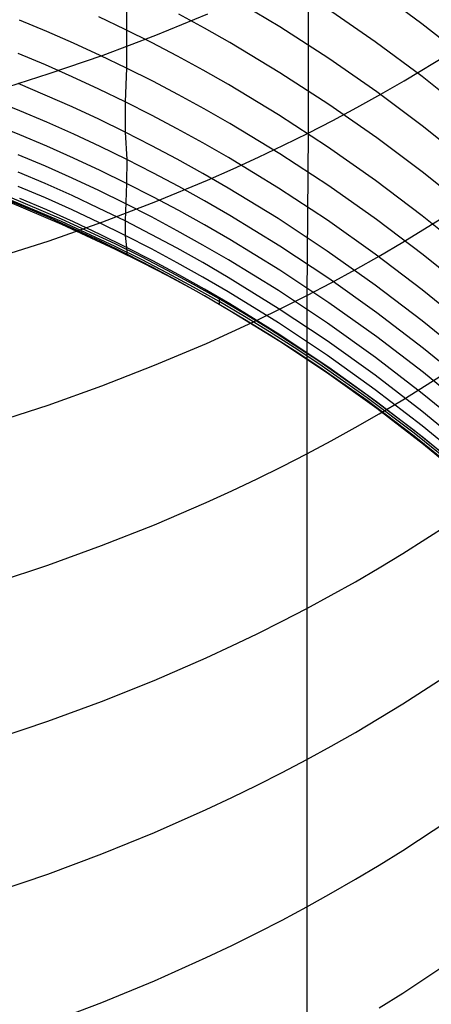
# Model space of a CAD drawing. Extents: x -383 to 1849, y -1185 to -529.
# Tile 16 of 256: x -360.25 to -356.85, y -1097.03 to -1088.87. Entities that reach past the tile are written whole.
import ezdxf

# ---------------------------------------------------------------- set-up
doc = ezdxf.new("R2010")
doc.units = 0
doc.layers.add('PREDEFINITO', color=7, linetype='CONTINUOUS')

msp = doc.modelspace()

# ---------------------------------------------------------------- linework, layer by layer
at = {"layer": 'PREDEFINITO'}
for p, q in [((-357.8651, -1088.4358, 645.656), (-357.8651, -1089.8068, 644.2048)), ((-359.3686, -1088.6024, 593.6617), (-359.3695, -1089.2687, 590.7821)), ((-356.9238, -1088.9005, 598.4263), (-357.311, -1088.6139, 598.3426)), ((-358.1004, -1088.9275, 595.2961), (-358.5147, -1088.6787, 595.2323)), ((-357.3101, -1089.0512, 596.8938), (-357.7067, -1088.776, 596.8188)), ((-359.3797, -1088.9479, 592.206), (-359.5982, -1088.8429, 592.1824)), ((-359.1269, -1088.9955, 646.1349), (-358.6975, -1088.8197, 645.9852)), ((-358.7251, -1088.9382, 593.7427), (-358.9376, -1088.8225, 593.715)), ((-360.0307, -1088.9644, 590.7196), (-360.2547, -1088.8707, 590.7)), ((-358.5147, -1089.0576, 593.7712), (-358.7251, -1088.9382, 593.7427)), ((-357.6949, -1089.1903, 595.3629), (-358.1004, -1088.9275, 595.2961)), ((-356.5462, -1089.1998, 598.5131), (-356.9238, -1088.9005, 598.4263)), ((-359.8085, -1089.062, 590.7398), (-360.0307, -1088.9644, 590.7196)), ((-359.5642, -1089.1605, 646.2745), (-359.1269, -1088.9955, 646.1349)), ((-359.1632, -1089.0567, 592.2303), (-359.3797, -1088.9479, 592.206)), ((-359.588, -1089.1634, 590.7607), (-359.8085, -1089.062, 590.7398)), ((-358.9487, -1089.1693, 592.2552), (-359.1632, -1089.0567, 592.2303)), ((-358.1003, -1089.3072, 593.8302), (-358.5147, -1089.0576, 593.7712)), ((-356.9229, -1089.3394, 596.9718), (-357.3101, -1089.0512, 596.8938)), ((-360.0416, -1089.2424, 589.3104), (-360.2655, -1089.1482, 589.2929)), ((-360.009, -1089.3146, 646.4041), (-359.5642, -1089.1605, 646.2745)), ((-359.3695, -1089.2687, 590.7821), (-359.588, -1089.1634, 590.7607)), ((-358.7362, -1089.2857, 592.2809), (-358.9487, -1089.1693, 592.2552)), ((-357.2985, -1089.4667, 595.4326), (-357.6949, -1089.1903, 595.3629)), ((-357.0704, -1089.3733, 643.8449), (-356.6882, -1089.1411, 643.6511)), ((-359.8194, -1089.3405, 589.3285), (-360.0416, -1089.2424, 589.3104)), ((-359.3695, -1089.2687, 590.7821), (-359.3805, -1089.5483, 589.3662)), ((-359.153, -1089.3779, 590.8042), (-359.3695, -1089.2687, 590.7821)), ((-360.4608, -1089.4578, 646.5237), (-360.009, -1089.3146, 646.4041)), ((-359.599, -1089.4425, 589.3471), (-359.8194, -1089.3405, 589.3285)), ((-358.5258, -1089.4058, 592.3072), (-358.7362, -1089.2857, 592.2809)), ((-357.6948, -1089.5708, 593.8921), (-358.1003, -1089.3072, 593.8302)), ((-356.5453, -1089.6403, 597.0528), (-356.9229, -1089.3394, 596.9718)), ((-360.042, -1089.4919, 587.9047), (-360.266, -1089.3973, 587.8892)), ((-358.9385, -1089.4909, 590.8269), (-359.153, -1089.3779, 590.8042)), ((-358.1114, -1089.6568, 592.3617), (-358.5258, -1089.4058, 592.3072)), ((-357.2653, -1089.4856, 643.9384), (-357.0704, -1089.3733, 643.8449)), ((-360.2534, -1089.6226, 586.4713), (-360.7064, -1089.4445, 586.4455)), ((-359.8198, -1089.5904, 587.9205), (-360.042, -1089.4919, 587.9047)), ((-359.3805, -1089.5483, 589.3662), (-359.599, -1089.4425, 589.3471)), ((-358.726, -1089.6076, 590.8501), (-358.9385, -1089.4909, 590.8269)), ((-357.4628, -1089.5954, 644.0296), (-357.2653, -1089.4856, 643.9384)), ((-356.9115, -1089.7562, 595.5052), (-357.2985, -1089.4667, 595.4326)), ((-359.5995, -1089.6928, 587.9369), (-359.8198, -1089.5904, 587.9205)), ((-359.3805, -1089.5483, 589.3662), (-359.381, -1089.799, 587.9537)), ((-359.164, -1089.6581, 589.3859), (-359.3805, -1089.5483, 589.3662)), ((-357.2983, -1089.848, 593.9566), (-357.6948, -1089.5708, 593.8921)), ((-357.6627, -1089.7024, 644.1184), (-357.4628, -1089.5954, 644.0296)), ((-360.2536, -1089.8212, 584.9719), (-360.7067, -1089.6428, 584.9496)), ((-360.0294, -1089.7175, 586.4848), (-360.2534, -1089.6226, 586.4713)), ((-358.9495, -1089.7717, 589.4061), (-359.164, -1089.6581, 589.3859)), ((-358.5156, -1089.728, 590.874), (-358.726, -1089.6076, 590.8501)), ((-357.7057, -1089.922, 592.4188), (-358.1114, -1089.6568, 592.3617)), ((-359.8071, -1089.8163, 586.4986), (-360.0294, -1089.7175, 586.4848)), ((-359.381, -1089.799, 587.9537), (-359.5995, -1089.6928, 587.9369)), ((-358.1012, -1089.9797, 590.9234), (-358.5156, -1089.728, 590.874)), ((-357.8651, -1089.8068, 644.2048), (-357.6627, -1089.7024, 644.1184)), ((-356.5342, -1090.0584, 595.5804), (-356.9115, -1089.7562, 595.5052)), ((-360.0296, -1089.9162, 584.9835), (-360.2536, -1089.8212, 584.9719)), ((-359.5867, -1089.919, 586.5128), (-359.8071, -1089.8163, 586.4986)), ((-359.381, -1089.799, 587.9537), (-359.3683, -1090.0256, 586.5274)), ((-359.1645, -1089.9092, 587.9709), (-359.381, -1089.799, 587.9537)), ((-358.737, -1089.8891, 589.4268), (-358.9495, -1089.7717, 589.4061)), ((-358.0698, -1089.9084, 644.2888), (-357.8651, -1089.8068, 644.2048)), ((-357.8651, -1089.8068, 644.2048), (-357.8762, -1091.154, 642.7328)), ((-359.8073, -1090.0151, 584.9954), (-360.0296, -1089.9162, 584.9835)), ((-359.3683, -1090.0256, 586.5274), (-359.5867, -1089.919, 586.5128)), ((-358.95, -1090.0233, 587.9886), (-359.1645, -1089.9092, 587.9709)), ((-358.5266, -1090.0102, 589.448), (-358.737, -1089.8891, 589.4268)), ((-358.277, -1090.0073, 644.3703), (-358.0698, -1089.9084, 644.2888)), ((-357.3091, -1090.2008, 592.4783), (-357.7057, -1089.922, 592.4188)), ((-356.9113, -1090.1383, 594.0236), (-357.2983, -1089.848, 593.9566)), ((-360.0416, -1090.0819, 583.4725), (-360.2656, -1089.9866, 583.4626)), ((-358.4864, -1090.1035, 644.4494), (-358.277, -1090.0073, 644.3703)), ((-357.6957, -1090.2456, 590.9751), (-358.1012, -1089.9797, 590.9234)), ((-359.8193, -1090.1811, 583.4827), (-360.0416, -1090.0819, 583.4725)), ((-359.5869, -1090.1179, 585.0076), (-359.8073, -1090.0151, 584.9954)), ((-359.3683, -1090.0256, 586.5274), (-359.3684, -1090.2247, 585.0201)), ((-359.1517, -1090.1361, 586.5423), (-359.3683, -1090.0256, 586.5274)), ((-358.7375, -1090.1411, 588.0067), (-358.95, -1090.0233, 587.9886)), ((-358.1121, -1090.2633, 589.4919), (-358.5266, -1090.0102, 589.448)), ((-360.043, -1090.2261, 581.9636), (-360.267, -1090.1305, 581.9554)), ((-359.3684, -1090.2247, 585.0201), (-359.5869, -1090.1179, 585.0076)), ((-358.9372, -1090.2504, 586.5576), (-359.1517, -1090.1361, 586.5423)), ((-358.5271, -1090.2627, 588.0252), (-358.7375, -1090.1411, 588.0067)), ((-358.6981, -1090.1969, 644.5261), (-358.4864, -1090.1035, 644.4494)), ((-356.5339, -1090.4413, 594.0932), (-356.9113, -1090.1383, 594.0236)), ((-360.2528, -1090.4044, 576.5729), (-360.7058, -1090.2245, 576.578)), ((-360.0417, -1090.3454, 580.4603), (-360.2657, -1090.2497, 580.4539)), ((-359.8208, -1090.3255, 581.9721), (-360.043, -1090.2261, 581.9636)), ((-359.5989, -1090.2842, 583.4931), (-359.8193, -1090.1811, 583.4827)), ((-359.3684, -1090.2247, 585.0201), (-359.382, -1090.5362, 581.9894)), ((-359.1518, -1090.3353, 585.0329), (-359.3684, -1090.2247, 585.0201)), ((-359.1277, -1090.3755, 644.672), (-358.6981, -1090.1969, 644.5261)), ((-358.7248, -1090.3686, 586.5733), (-358.9372, -1090.2504, 586.5576)), ((-357.2992, -1090.5251, 591.0289), (-357.6957, -1090.2456, 590.9751)), ((-356.9219, -1090.4929, 592.5402), (-357.3091, -1090.2008, 592.4783)), ((-359.9066, -1090.5201, 575.5), (-360.3561, -1090.3298, 575.5)), ((-359.6005, -1090.4289, 581.9806), (-359.8208, -1090.3255, 581.9721)), ((-359.3804, -1090.3912, 583.5037), (-359.5989, -1090.2842, 583.4931)), ((-358.1127, -1090.5168, 588.0635), (-358.5271, -1090.2627, 588.0252)), ((-357.7065, -1090.5307, 589.5378), (-358.1121, -1090.2633, 589.4919)), ((-359.9066, -1090.5416, 287.75), (-360.3561, -1090.3513, 287.75)), ((-360.3561, -1090.3729), (-359.9066, -1090.5632)), ((-360.0298, -1090.4449, 578.8705), (-360.2538, -1090.3492, 578.8668)), ((-360.0288, -1090.5003, 576.5699), (-360.2528, -1090.4044, 576.5729)), ((-359.8195, -1090.4449, 580.4668), (-360.0417, -1090.3454, 580.4603)), ((-359.5654, -1090.543, 644.8082), (-359.1277, -1090.3755, 644.672)), ((-359.1639, -1090.5022, 583.5145), (-359.3804, -1090.3912, 583.5037)), ((-358.9373, -1090.4498, 585.0459), (-359.1518, -1090.3353, 585.0329)), ((-358.5144, -1090.4904, 586.5893), (-358.7248, -1090.3686, 586.5733)), ((-359.8076, -1090.5444, 578.8743), (-360.0298, -1090.4449, 578.8705)), ((-359.5991, -1090.5484, 580.4733), (-359.8195, -1090.4449, 580.4668)), ((-359.382, -1090.5362, 581.9894), (-359.6005, -1090.4289, 581.9806)), ((-358.7248, -1090.568, 585.0593), (-358.9373, -1090.4498, 585.0459)), ((-358.1001, -1090.7452, 586.6223), (-358.5144, -1090.4904, 586.5893)), ((-357.0821, -1090.7127, 642.3808), (-356.7, -1090.4763, 642.1913)), ((-356.5444, -1090.7977, 592.6043), (-356.9219, -1090.4929, 592.5402)), ((-359.8065, -1090.6, 576.5666), (-360.0288, -1090.5003, 576.5699)), ((-360.0106, -1090.6994, 644.9346), (-359.5654, -1090.543, 644.8082)), ((-359.4642, -1090.7256, 575.5), (-359.9066, -1090.5201, 575.5)), ((-359.4642, -1090.7472, 287.75), (-359.9066, -1090.5416, 287.75)), ((-359.9066, -1090.5632), (-359.4642, -1090.7687)), ((-359.5872, -1090.6479, 578.878), (-359.8076, -1090.5444, 578.8743)), ((-359.3807, -1090.6558, 580.4799), (-359.5991, -1090.5484, 580.4733)), ((-359.382, -1090.5362, 581.9894), (-359.3807, -1090.6558, 580.4799)), ((-359.1655, -1090.6474, 581.9983), (-359.382, -1090.5362, 581.9894)), ((-358.9493, -1090.617, 583.5256), (-359.1639, -1090.5022, 583.5145)), ((-358.5144, -1090.69, 585.0729), (-358.7248, -1090.568, 585.0593)), ((-357.707, -1090.7852, 588.1034), (-358.1127, -1090.5168, 588.0635)), ((-357.3099, -1090.8118, 589.5854), (-357.7065, -1090.5307, 589.5378)), ((-356.9122, -1090.8178, 591.0847), (-357.2992, -1090.5251, 591.0289)), ((-359.5861, -1090.7036, 576.5629), (-359.8065, -1090.6, 576.5666)), ((-359.3688, -1090.7553, 578.8817), (-359.5872, -1090.6479, 578.878)), ((-359.3807, -1090.6558, 580.4799), (-359.3688, -1090.7553, 578.8817)), ((-359.1641, -1090.7672, 580.4866), (-359.3807, -1090.6558, 580.4799)), ((-358.9509, -1090.7625, 582.0073), (-359.1655, -1090.6474, 581.9983)), ((-358.7368, -1090.7356, 583.5369), (-358.9493, -1090.617, 583.5256)), ((-360.4627, -1090.8448, 645.0511), (-360.0106, -1090.6994, 644.9346)), ((-359.3677, -1090.8111, 576.559), (-359.5861, -1090.7036, 576.5629)), ((-359.2459, -1090.8341, 575.5), (-359.4642, -1090.7256, 575.5)), ((-358.5264, -1090.858, 583.5483), (-358.7368, -1090.7356, 583.5369)), ((-358.1001, -1090.945, 585.1009), (-358.5144, -1090.69, 585.0729)), ((-357.2769, -1090.8271, 642.4723), (-357.0821, -1090.7127, 642.3808)), ((-359.2459, -1090.8556, 287.75), (-359.4642, -1090.7472, 287.75)), ((-359.4642, -1090.7687), (-359.2459, -1090.8772)), ((-359.3688, -1090.7553, 578.8817), (-359.3676, -1090.7933, 577.8927)), ((-359.1522, -1090.8666, 578.8854), (-359.3688, -1090.7553, 578.8817)), ((-359.3676, -1090.7933, 577.8927), (-359.3677, -1090.8111, 576.559)), ((-359.1512, -1090.9226, 576.5548), (-359.3677, -1090.8111, 576.559)), ((-358.9496, -1090.8824, 580.4934), (-359.1641, -1090.7672, 580.4866)), ((-358.7385, -1090.8814, 582.0165), (-358.9509, -1090.7625, 582.0073)), ((-357.6946, -1091.0142, 586.6566), (-358.1001, -1090.7452, 586.6223)), ((-357.3104, -1091.0674, 588.1449), (-357.707, -1090.7852, 588.1034)), ((-356.9227, -1091.1063, 589.6349), (-357.3099, -1090.8118, 589.5854)), ((-356.5348, -1091.1234, 591.1426), (-356.9122, -1090.8178, 591.0847)), ((-359.0296, -1090.9464, 575.5), (-359.2459, -1090.8341, 575.5)), ((-359.0296, -1090.9679, 287.75), (-359.2459, -1090.8556, 287.75)), ((-359.2459, -1090.8772), (-359.0296, -1090.9895)), ((-358.9378, -1090.9818, 578.889), (-359.1522, -1090.8666, 578.8854)), ((-358.7371, -1091.0014, 580.5002), (-358.9496, -1090.8824, 580.4934)), ((-358.528, -1091.004, 582.0258), (-358.7385, -1090.8814, 582.0165)), ((-358.1119, -1091.1138, 583.5719), (-358.5264, -1090.858, 583.5483)), ((-357.4742, -1090.9388, 642.5615), (-357.2769, -1090.8271, 642.4723)), ((-358.9367, -1091.0379, 576.5502), (-359.1512, -1090.9226, 576.5548)), ((-358.8154, -1091.0625, 575.5), (-359.0296, -1090.9464, 575.5)), ((-358.8154, -1091.084, 287.75), (-359.0296, -1090.9679, 287.75)), ((-358.7253, -1091.1008, 578.8926), (-358.9378, -1090.9818, 578.889)), ((-357.6945, -1091.2142, 585.1299), (-358.1001, -1090.945, 585.1009)), ((-357.674, -1091.0478, 642.6483), (-357.4742, -1090.9388, 642.5615)), ((-359.0296, -1090.9895), (-358.8154, -1091.1056)), ((-358.7242, -1091.157, 576.5454), (-358.9367, -1091.0379, 576.5502)), ((-358.6033, -1091.1824, 575.5), (-358.8154, -1091.0625, 575.5)), ((-358.5267, -1091.1242, 580.5072), (-358.7371, -1091.0014, 580.5002)), ((-358.1136, -1091.2604, 582.0448), (-358.528, -1091.004, 582.0258)), ((-357.8762, -1091.154, 642.7328), (-357.674, -1091.0478, 642.6483)), ((-357.2982, -1091.297, 586.6922), (-357.6946, -1091.0142, 586.6566)), ((-356.9232, -1091.3629, 588.1878), (-357.3104, -1091.0674, 588.1449)), ((-358.6033, -1091.204, 287.75), (-358.8154, -1091.084, 287.75)), ((-358.8154, -1091.1056), (-358.6033, -1091.2255)), ((-358.515, -1091.2235, 578.8961), (-358.7253, -1091.1008, 578.8926)), ((-358.1123, -1091.3808, 580.5212), (-358.5267, -1091.1242, 580.5072)), ((-357.7061, -1091.384, 583.5962), (-358.1119, -1091.1138, 583.5719)), ((-356.5451, -1091.4136, 589.6861), (-356.9227, -1091.1063, 589.6349)), ((-358.5139, -1091.2798, 576.5402), (-358.7242, -1091.157, 576.5454)), ((-358.3934, -1091.3061, 575.5), (-358.6033, -1091.1824, 575.5)), ((-358.6033, -1091.1824, 575.5), (-358.6033, -1091.2255)), ((-358.3934, -1091.3277, 287.75), (-358.6033, -1091.204, 287.75)), ((-358.6033, -1091.2255), (-358.3934, -1091.3492)), ((-358.1007, -1091.4799, 578.9031), (-358.515, -1091.2235, 578.8961)), ((-358.0809, -1091.2575, 642.8149), (-357.8762, -1091.154, 642.7328)), ((-357.8762, -1091.154, 642.7328), (-357.8772, -1092.4667, 641.2303)), ((-357.2981, -1091.4972, 585.16), (-357.6945, -1091.2142, 585.1299)), ((-358.0996, -1091.5365, 576.5291), (-358.5139, -1091.2798, 576.5402)), ((-358.1858, -1091.4336, 575.5), (-358.3934, -1091.3061, 575.5)), ((-358.2878, -1091.3581, 642.8947), (-358.0809, -1091.2575, 642.8149)), ((-357.7079, -1091.5311, 582.0644), (-358.1136, -1091.2604, 582.0448)), ((-356.9112, -1091.5932, 586.729), (-357.2982, -1091.297, 586.6922)), ((-358.4971, -1091.456, 642.972), (-358.2878, -1091.3581, 642.8947)), ((-358.1858, -1091.4551, 287.75), (-358.3934, -1091.3277, 287.75)), ((-358.3934, -1091.3492), (-358.1858, -1091.4767)), ((-357.7067, -1091.6518, 580.5354), (-358.1123, -1091.3808, 580.5212)), ((-357.3094, -1091.668, 583.6213), (-357.7061, -1091.384, 583.5962)), ((-356.5456, -1091.6713, 588.2322), (-356.9232, -1091.3629, 588.1878)), ((-358.7085, -1091.5511, 643.0469), (-358.4971, -1091.456, 642.972)), ((-357.9804, -1091.5647, 575.5), (-358.1858, -1091.4336, 575.5)), ((-357.9804, -1091.5863, 287.75), (-358.1858, -1091.4551, 287.75)), ((-358.1858, -1091.4767), (-357.9804, -1091.6078)), ((-359.1377, -1091.7327, 643.1896), (-358.7085, -1091.5511, 643.0469)), ((-357.6952, -1091.7507, 578.91), (-358.1007, -1091.4799, 578.9031)), ((-357.6941, -1091.8075, 576.5167), (-358.0996, -1091.5365, 576.5291)), ((-357.3113, -1091.8156, 582.0845), (-357.7079, -1091.5311, 582.0644)), ((-356.911, -1091.7936, 585.1909), (-357.2981, -1091.4972, 585.16)), ((-357.7774, -1091.6995, 575.5), (-357.9804, -1091.5647, 575.5)), ((-357.7774, -1091.7211, 287.75), (-357.9804, -1091.5863, 287.75)), ((-357.9804, -1091.6078), (-357.7774, -1091.7426)), ((-356.534, -1091.9023, 586.7669), (-356.9112, -1091.5932, 586.729)), ((-357.3783, -1091.9797, 575.5), (-357.7774, -1091.6995, 575.5)), ((-357.3783, -1092.0013, 287.75), (-357.7774, -1091.7211, 287.75)), ((-357.3101, -1091.9366, 580.5499), (-357.7067, -1091.6518, 580.5354)), ((-356.9221, -1091.9654, 583.647), (-357.3094, -1091.668, 583.6213)), ((-359.5748, -1091.9032, 643.3226), (-359.1377, -1091.7327, 643.1896)), ((-357.7774, -1091.7426), (-357.3783, -1092.0228)), ((-357.2989, -1092.0353, 578.9167), (-357.6952, -1091.7507, 578.91)), ((-357.0832, -1092.0184, 640.8869), (-356.7012, -1091.7781, 640.702)), ((-356.5337, -1092.1029, 585.2228), (-356.911, -1091.7936, 585.1909)), ((-357.2977, -1092.0922, 576.5032), (-357.6941, -1091.8075, 576.5167)), ((-356.9241, -1092.1136, 582.105), (-357.3113, -1091.8156, 582.0845)), ((-360.0194, -1092.0623, 643.446), (-359.5748, -1091.9032, 643.3226)), ((-356.9229, -1092.2348, 580.5646), (-357.3101, -1091.9366, 580.5499)), ((-356.5445, -1092.2757, 583.6735), (-356.9221, -1091.9654, 583.647)), ((-356.989, -1092.2738, 575.5), (-357.3783, -1091.9797, 575.5)), ((-356.989, -1092.2953, 287.75), (-357.3783, -1092.0013, 287.75)), ((-357.3783, -1092.0228), (-356.989, -1092.3169)), ((-356.9119, -1092.3333, 578.9233), (-357.2989, -1092.0353, 578.9167)), ((-357.278, -1092.1345, 640.9761), (-357.0832, -1092.0184, 640.8869)), ((-360.4709, -1092.2101, 643.5598), (-360.0194, -1092.0623, 643.446)), ((-356.9108, -1092.3904, 576.4887), (-357.2977, -1092.0922, 576.5032)), ((-356.5465, -1092.4246, 582.126), (-356.9241, -1092.1136, 582.105)), ((-357.4753, -1092.248, 641.0631), (-357.278, -1092.1345, 640.9761)), ((-357.6751, -1092.3588, 641.1478), (-357.4753, -1092.248, 641.0631)), ((-356.6095, -1092.5811, 575.5), (-356.989, -1092.2738, 575.5)), ((-356.5453, -1092.546, 580.5794), (-356.9229, -1092.2348, 580.5646)), ((-357.8772, -1092.4667, 641.2303), (-357.6751, -1092.3588, 641.1478)), ((-356.6095, -1092.6027, 287.75), (-356.989, -1092.2953, 287.75)), ((-356.989, -1092.3169), (-356.6095, -1092.6242)), ((-356.5346, -1092.6443, 578.9297), (-356.9119, -1092.3333, 578.9233)), ((-356.5335, -1092.7014, 576.473), (-356.9108, -1092.3904, 576.4887)), ((-358.0818, -1092.5718, 641.3104), (-357.8772, -1092.4667, 641.2303)), ((-357.8772, -1092.4667, 641.2303), (-357.8773, -1093.7489, 639.7008)), ((-358.2888, -1092.6741, 641.3881), (-358.0818, -1092.5718, 641.3104)), ((-358.498, -1092.7735, 641.4635), (-358.2888, -1092.6741, 641.3881)), ((-358.7094, -1092.8701, 641.5366), (-358.498, -1092.7735, 641.4635)), ((-359.1385, -1093.0546, 641.6757), (-358.7094, -1092.8701, 641.5366)), ((-359.5756, -1093.2277, 641.8055), (-359.1385, -1093.0546, 641.6757)), ((-357.0828, -1093.2941, 639.3666), (-356.7006, -1093.0504, 639.1865)), ((-360.0201, -1093.3893, 641.9258), (-359.5756, -1093.2277, 641.8055)), ((-357.2777, -1093.412, 639.4534), (-357.0828, -1093.2941, 639.3666)), ((-360.4715, -1093.5394, 642.0368), (-360.0201, -1093.3893, 641.9258)), ((-357.4751, -1093.5271, 639.5381), (-357.2777, -1093.412, 639.4534)), ((-357.675, -1093.6394, 639.6206), (-357.4751, -1093.5271, 639.5381)), ((-357.8773, -1093.7489, 639.7008), (-357.675, -1093.6394, 639.6206)), ((-358.0821, -1093.8555, 639.7787), (-357.8773, -1093.7489, 639.7008)), ((-357.8773, -1093.7489, 639.7008), (-357.877, -1095.0012, 638.1475)), ((-358.2891, -1093.9592, 639.8544), (-358.0821, -1093.8555, 639.7787)), ((-358.4985, -1094.06, 639.9278), (-358.2891, -1093.9592, 639.8544)), ((-358.71, -1094.1579, 639.9988), (-358.4985, -1094.06, 639.9278)), ((-359.1395, -1094.345, 640.1341), (-358.71, -1094.1579, 639.9988)), ((-357.0829, -1094.5396, 637.8221), (-356.7009, -1094.2923, 637.6468)), ((-359.577, -1094.5204, 640.2602), (-359.1395, -1094.345, 640.1341)), ((-360.0219, -1094.6841, 640.3772), (-359.577, -1094.5204, 640.2602)), ((-357.2777, -1094.6592, 637.9067), (-357.0829, -1094.5396, 637.8221)), ((-357.475, -1094.7761, 637.9891), (-357.2777, -1094.6592, 637.9067)), ((-360.4737, -1094.8362, 640.4849), (-360.0219, -1094.6841, 640.3772)), ((-357.6748, -1094.89, 638.0694), (-357.475, -1094.7761, 637.9891)), ((-357.877, -1095.0012, 638.1475), (-357.6748, -1094.89, 638.0694)), ((-358.0816, -1095.1093, 638.2234), (-357.877, -1095.0012, 638.1475)), ((-357.877, -1095.0012, 638.1475), (-357.8766, -1096.2225, 636.5698)), ((-358.2885, -1095.2146, 638.297), (-358.0816, -1095.1093, 638.2234)), ((-358.4977, -1095.3169, 638.3684), (-358.2885, -1095.2146, 638.297)), ((-358.7091, -1095.4163, 638.4376), (-358.4977, -1095.3169, 638.3684)), ((-359.1382, -1095.6061, 638.5693), (-358.7091, -1095.4163, 638.4376)), ((-357.0824, -1095.7552, 636.254), (-356.7004, -1095.5048, 636.0839)), ((-359.5753, -1095.7842, 638.6921), (-359.1382, -1095.6061, 638.5693)), ((-360.0199, -1095.9505, 638.806), (-359.5753, -1095.7842, 638.6921)), ((-357.2773, -1095.8763, 636.3361), (-357.0824, -1095.7552, 636.254)), ((-357.4746, -1095.9946, 636.4161), (-357.2773, -1095.8763, 636.3361)), ((-360.4713, -1096.1048, 638.9109), (-360.0199, -1095.9505, 638.806)), ((-357.6744, -1096.11, 636.494), (-357.4746, -1095.9946, 636.4161)), ((-357.8766, -1096.2225, 636.5698), (-357.6744, -1096.11, 636.494)), ((-358.0812, -1096.332, 636.6434), (-357.8766, -1096.2225, 636.5698)), ((-357.8766, -1096.2225, 636.5698), (-357.877, -1097.4124, 634.9668)), ((-358.2882, -1096.4386, 636.7149), (-358.0812, -1096.332, 636.6434)), ((-358.4974, -1096.5421, 636.7842), (-358.2882, -1096.4386, 636.7149)), ((-358.7088, -1096.6428, 636.8514), (-358.4974, -1096.5421, 636.7842)), ((-359.138, -1096.835, 636.9792), (-358.7088, -1096.6428, 636.8514)), ((-357.0828, -1096.9386, 634.66), (-356.7008, -1096.6846, 634.4947)), ((-359.5751, -1097.0153, 637.0983), (-359.138, -1096.835, 636.9792)), ((-357.2777, -1097.0614, 634.7398), (-357.0828, -1096.9386, 634.66)), ((-360.0196, -1097.1836, 637.2088), (-359.5751, -1097.0153, 637.0983))]:
    msp.add_line(p, q, dxfattribs=at)

doc.saveas('drawing.dxf')
